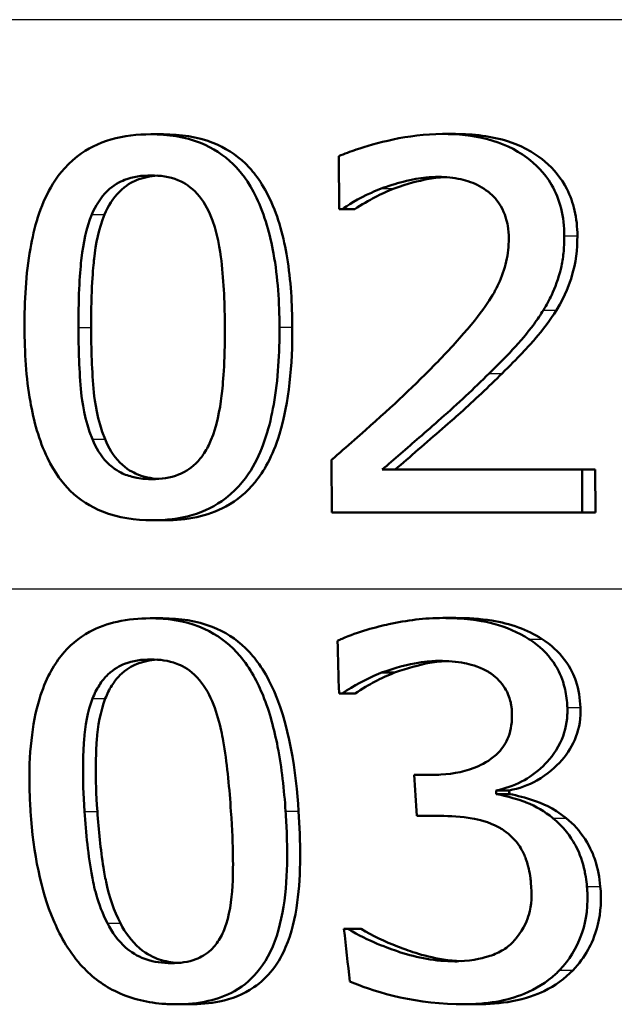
# Model space of a CAD drawing. Header units: millimetres. Extents: x 100 to 2000, y 93 to 2870.
# Tile 15 of 33: x 649 to 653, y 1536 to 1542. Entities that reach past the tile are written whole.
import ezdxf

# ---------------------------------------------------------------- set-up
doc = ezdxf.new("R2010")
doc.units = ezdxf.units.MM
doc.header["$LTSCALE"] = 10
doc.layers.add('Visible Edges(ISO)', color=7, linetype='Continuous', lineweight=50)
doc.layers.add('Visible Tangent Edges(ISO)', color=7, linetype='Continuous', lineweight=25)

msp = doc.modelspace()

# ---------------------------------------------------------------- linework, layer by layer
at = {"layer": 'Visible Edges(ISO)'}
for p, q in [((650.0049, 1541.5563), (650.0907, 1541.5563)), ((651.9698, 1541.5583), (652.0571, 1541.5583)), ((651.2719, 1541.4084), (651.2732, 1541.0518)), ((651.293, 1541.0518), (651.2732, 1541.0518)), ((651.293, 1541.0518), (651.3798, 1541.0518)), ((651.2223, 1539.3602), (651.2237, 1539.0056)), ((651.5645, 1539.2953), (652.9117, 1539.2953)), ((652.9128, 1539.0056), (652.9117, 1539.2953)), ((652.9117, 1539.2953), (652.9998, 1539.2953)), ((652.9998, 1539.2953), (653.0009, 1539.0056)), ((650.0147, 1538.9529), (650.1004, 1538.9529)), ((652.9128, 1539.0056), (651.2237, 1539.0056)), ((652.9128, 1539.0056), (653.0009, 1539.0056)), ((649.9994, 1538.2921), (650.0852, 1538.2921)), ((651.973, 1538.2941), (652.0603, 1538.2941)), ((651.5598, 1537.9254), (651.6469, 1537.9254)), ((651.2949, 1537.7856), (651.2728, 1537.7856)), ((651.2949, 1537.7856), (651.3818, 1537.7856)), ((651.7793, 1537.2366), (651.9012, 1537.2366)), ((652.3316, 1537.1312), (652.4201, 1537.1312)), ((652.3332, 1537.1069), (652.4217, 1537.1069)), ((651.9521, 1536.959), (651.797, 1536.959)), ((651.3064, 1536.1973), (651.3329, 1536.1973)), ((651.3329, 1536.1973), (651.4221, 1536.1973)), ((650.1765, 1535.6888), (650.2661, 1535.6888)), ((652.1111, 1535.6888), (652.2023, 1535.6888))]:
    msp.add_line(p, q, dxfattribs=at)
for points, knots in [([(650.0049, 1541.5563), (649.9141, 1541.5563), (649.8227, 1541.5463), (649.653, 1541.4969), (649.5768, 1541.4598), (649.4222, 1541.3404), (649.3668, 1541.2627), (649.2588, 1541.0736), (649.2172, 1540.9262), (649.1617, 1540.6132), (649.152, 1540.4282), (649.1526, 1540.2536)], [-0.1533658, -0.1533658, -0.1533658, -0.1533658, -0.1349126, -0.1349126, -0.117459, -0.117459, -0.0952159, -0.0952159, -0.0523708, -0.0523708, 0, 0, 0, 0]), ([(650.8715, 1540.2556), (650.8709, 1540.4194), (650.8603, 1540.5903), (650.8088, 1540.8801), (650.7729, 1541.0111), (650.6628, 1541.2395), (650.605, 1541.3094), (650.4955, 1541.4171), (650.4222, 1541.4644), (650.2336, 1541.5401), (650.1191, 1541.5563), (650.0049, 1541.5563)], [-0.1267582, -0.1267582, -0.1267582, -0.1267582, -0.1008969, -0.1008969, -0.0803252, -0.0803252, -0.0609455, -0.0609455, -0.0342693, -0.0342693, 0, 0, 0, 0]), ([(650.0907, 1541.5563), (650.2035, 1541.5563), (650.3166, 1541.5405), (650.5042, 1541.4667), (650.5777, 1541.42), (650.6898, 1541.3114), (650.7509, 1541.2382), (650.8648, 1540.9967), (650.9006, 1540.8586), (650.9478, 1540.571), (650.9573, 1540.4104), (650.9579, 1540.2556)], [0, 0, 0, 0, 0.0338468, 0.0338468, 0.0604584, 0.0604584, 0.0806621, 0.0806621, 0.1018296, 0.1018296, 0.1258601, 0.1258601, 0.1258601, 0.1258601]), ([(651.9698, 1541.5583), (651.7355, 1541.5583), (651.5149, 1541.4948), (651.3491, 1541.4399), (651.3088, 1541.425), (651.2719, 1541.4084)], [-0.05247142, -0.05247142, -0.05247142, -0.05247142, -0.0121494, -0.0121494, 0, 0, 0, 0]), ([(652.7916, 1540.8715), (652.7914, 1540.9339), (652.7848, 1540.9962), (652.7554, 1541.1129), (652.7341, 1541.1663), (652.6565, 1541.2987), (652.5947, 1541.3573), (652.4612, 1541.4577), (652.3701, 1541.4979), (652.1747, 1541.5485), (652.0714, 1541.5583), (651.9698, 1541.5583)], [-0.1058257, -0.1058257, -0.1058257, -0.1058257, -0.092733, -0.092733, -0.0805766, -0.0805766, -0.0605252, -0.0605252, -0.0304683, -0.0304683, 0, 0, 0, 0]), ([(652.0571, 1541.5583), (652.1777, 1541.5583), (652.301, 1541.5446), (652.5351, 1541.4677), (652.6125, 1541.4133), (652.722, 1541.3199), (652.7719, 1541.2588), (652.832, 1541.1416), (652.8492, 1541.0934), (652.8737, 1540.987), (652.8794, 1540.9293), (652.8796, 1540.8715)], [0, 0, 0, 0, 0.0361779, 0.0361779, 0.0738718, 0.0738718, 0.121377, 0.121377, 0.1518091, 0.1518091, 0.1860228, 0.1860228, 0.1860228, 0.1860228]), ([(649.6069, 1541.0153), (649.6317, 1541.0738), (649.6651, 1541.1287), (649.7533, 1541.2146), (649.7955, 1541.2361), (649.8835, 1541.2706), (649.9452, 1541.2787), (650.006, 1541.2787)], [-0.03913852, -0.03913852, -0.03913852, -0.03913852, -0.02834966, -0.02834966, -0.01824503, -0.01824503, 0, 0, 0, 0]), ([(650.0488, 1541.2773), (650.0002, 1541.274), (649.9519, 1541.2647), (649.8773, 1541.234), (649.835, 1541.212), (649.7486, 1541.1254), (649.7164, 1541.072), (649.6923, 1541.0153)], [0.00428446, 0.00428446, 0.00428446, 0.00428446, 0.01885432, 0.01885432, 0.0284816, 0.0284816, 0.03826227, 0.03826227, 0.03826227, 0.03826227]), ([(650.006, 1541.2787), (650.0673, 1541.2787), (650.1298, 1541.2705), (650.2129, 1541.237), (650.2563, 1541.216), (650.3451, 1541.1284), (650.3776, 1541.0758), (650.402, 1541.0194)], [-0.07859924, -0.07859924, -0.07859924, -0.07859924, -0.03741751, -0.03741751, -0.01842302, -0.01842302, 0, 0, 0, 0]), ([(651.5573, 1541.1896), (651.6054, 1541.2079), (651.6545, 1541.2233), (651.7693, 1541.2526), (651.8177, 1541.2603), (651.8873, 1541.2672), (651.9158, 1541.2686), (651.9443, 1541.2686)], [-0.03049199, -0.03049199, -0.03049199, -0.03049199, -0.02097219, -0.02097219, -0.00856402, -0.00856402, 0, 0, 0, 0]), ([(651.9871, 1541.2674), (651.9461, 1541.2653), (651.9054, 1541.2603), (651.8139, 1541.2429), (651.733, 1541.2233), (651.6443, 1541.1896)], [0.00446138, 0.00446138, 0.00446138, 0.00446138, 0.01680627, 0.01680627, 0.03238192, 0.03238192, 0.03238192, 0.03238192]), ([(651.9443, 1541.2686), (651.9943, 1541.2686), (652.0445, 1541.264), (652.1373, 1541.2432), (652.1801, 1541.2281), (652.2411, 1541.1951), (652.2611, 1541.1821), (652.28, 1541.1673)], [-0.03591287, -0.03591287, -0.03591287, -0.03591287, -0.02081583, -0.02081583, -0.00719289, -0.00719289, 0, 0, 0, 0]), ([(651.293, 1541.0518), (651.3236, 1541.0715), (651.4045, 1541.1235), (651.5127, 1541.1723), (651.5348, 1541.1813), (651.5573, 1541.1896)], [-0.03560935, -0.03560935, -0.03560935, -0.03560935, -0.00718593, -0.00718593, 0, 0, 0, 0]), ([(651.6443, 1541.1896), (651.5991, 1541.173), (651.5554, 1541.1533), (651.4802, 1541.1127), (651.4217, 1541.0788), (651.3798, 1541.0518)], [0, 0, 0, 0, 0.01442126, 0.01442126, 0.02563672, 0.02563672, 0.02563672, 0.02563672]), ([(652.28, 1541.1673), (652.3142, 1541.1405), (652.342, 1541.1082), (652.3926, 1541.0207), (652.4043, 1540.9729), (652.4147, 1540.9112), (652.4169, 1540.8822), (652.417, 1540.8533)], [-0.02638412, -0.02638412, -0.02638412, -0.02638412, -0.01877665, -0.01877665, -0.00867799, -0.00867799, 0, 0, 0, 0]), ([(649.5164, 1540.2536), (649.5155, 1540.485), (649.5277, 1540.6369), (649.5483, 1540.8193), (649.5686, 1540.9246), (649.6069, 1541.0153)], [-0.05522621, -0.05522621, -0.05522621, -0.05522621, -0.02955044, -0.02955044, 0, 0, 0, 0]), ([(649.6923, 1541.0153), (649.6535, 1540.9233), (649.6331, 1540.8163), (649.6155, 1540.6568), (649.6009, 1540.5051), (649.6018, 1540.2536)], [0, 0, 0, 0, 0.0299635, 0.0299635, 0.0482809, 0.0482809, 0.0482809, 0.0482809]), ([(650.402, 1541.0194), (650.4534, 1540.9003), (650.4718, 1540.7682), (650.4969, 1540.558), (650.5027, 1540.4006), (650.5033, 1540.2556)], [-0.06334667, -0.06334667, -0.06334667, -0.06334667, -0.04349981, -0.04349981, 0, 0, 0, 0]), ([(652.6506, 1540.3711), (652.6716, 1540.4043), (652.6903, 1540.4387), (652.7278, 1540.5194), (652.7526, 1540.5816), (652.7767, 1540.6879), (652.7821, 1540.7212), (652.7877, 1540.7724), (652.7891, 1540.7901), (652.7912, 1540.829), (652.7917, 1540.8503), (652.7916, 1540.8715)], [-0.06223592, -0.06223592, -0.06223592, -0.06223592, -0.04438898, -0.04438898, -0.02181994, -0.02181994, -0.01168873, -0.01168873, -0.00637489, -0.00637489, 0, 0, 0, 0]), ([(652.8796, 1540.8715), (652.8799, 1540.7801), (652.8694, 1540.6887), (652.8292, 1540.5556), (652.8004, 1540.469), (652.7385, 1540.3711)], [0, 0, 0, 0, 0.02741822, 0.02741822, 0.04172249, 0.04172249, 0.04172249, 0.04172249]), ([(652.417, 1540.8533), (652.4172, 1540.801), (652.4115, 1540.7493), (652.3883, 1540.646), (652.3706, 1540.5956), (652.3149, 1540.4759), (652.2569, 1540.3779), (652.039, 1540.1274), (651.9571, 1540.0413), (651.8784, 1539.9619)], [-0.1883161, -0.1883161, -0.1883161, -0.1883161, -0.1444186, -0.1444186, -0.0994443, -0.0994443, -0.0335419, -0.0335419, 0, 0, 0, 0]), ([(652.2847, 1539.9436), (652.3923, 1540.0482), (652.4987, 1540.1557), (652.6098, 1540.3073), (652.631, 1540.3387), (652.6506, 1540.3711)], [-0.05637346, -0.05637346, -0.05637346, -0.05637346, -0.01136091, -0.01136091, 0, 0, 0, 0]), ([(652.7385, 1540.3711), (652.6962, 1540.3017), (652.6469, 1540.2362), (652.5551, 1540.1309), (652.4767, 1540.045), (652.3722, 1539.9436)], [0, 0, 0, 0, 0.02438599, 0.02438599, 0.04194053, 0.04194053, 0.04194053, 0.04194053]), ([(649.1526, 1540.2536), (649.1532, 1540.0884), (649.1636, 1539.9154), (649.2147, 1539.624), (649.2502, 1539.4921), (649.3574, 1539.2693), (649.4129, 1539.2002), (649.5244, 1539.0908), (649.597, 1539.0441), (649.7851, 1538.9689), (649.9002, 1538.9529), (650.0147, 1538.9529)], [-0.1331004, -0.1331004, -0.1331004, -0.1331004, -0.1040849, -0.1040849, -0.0812126, -0.0812126, -0.0607627, -0.0607627, -0.0343628, -0.0343628, 0, 0, 0, 0]), ([(649.6103, 1539.4999), (649.5559, 1539.6316), (649.5411, 1539.7585), (649.5211, 1539.9533), (649.5169, 1540.1144), (649.5164, 1540.2536)], [-0.05841362, -0.05841362, -0.05841362, -0.05841362, -0.0417702, -0.0417702, 0, 0, 0, 0]), ([(649.6018, 1540.2536), (649.6023, 1540.1147), (649.6065, 1539.9543), (649.6264, 1539.7587), (649.6413, 1539.6317), (649.6958, 1539.4999)], [0, 0, 0, 0, 0.04165658, 0.04165658, 0.0586475, 0.0586475, 0.0586475, 0.0586475]), ([(650.0147, 1538.9529), (650.1044, 1538.9529), (650.1946, 1538.9629), (650.3643, 1539.0119), (650.4414, 1539.0492), (650.599, 1539.1706), (650.6557, 1539.2506), (650.7647, 1539.4406), (650.8071, 1539.5897), (650.8625, 1539.9023), (650.8721, 1540.0837), (650.8715, 1540.2556)], [-0.1516956, -0.1516956, -0.1516956, -0.1516956, -0.1340973, -0.1340973, -0.1170688, -0.1170688, -0.0950918, -0.0950918, -0.0515646, -0.0515646, 0, 0, 0, 0]), ([(650.9579, 1540.2556), (650.9588, 1540.003), (650.9375, 1539.748), (650.8246, 1539.3813), (650.7646, 1539.2804), (650.6516, 1539.1424), (650.5862, 1539.0875), (650.4481, 1539.0124), (650.3821, 1538.9892), (650.2436, 1538.9592), (650.1719, 1538.9529), (650.1004, 1538.9529)], [0, 0, 0, 0, 0.0758009, 0.0758009, 0.1296938, 0.1296938, 0.180986, 0.180986, 0.2224424, 0.2224424, 0.2645895, 0.2645895, 0.2645895, 0.2645895]), ([(650.5033, 1540.2556), (650.5042, 1540.013), (650.4904, 1539.8691), (650.4696, 1539.6943), (650.4486, 1539.5859), (650.4099, 1539.4939)], [-0.05300859, -0.05300859, -0.05300859, -0.05300859, -0.02996858, -0.02996858, 0, 0, 0, 0]), ([(651.8784, 1539.9619), (651.7302, 1539.8123), (651.5794, 1539.6735), (651.3254, 1539.4498), (651.2739, 1539.4048), (651.2223, 1539.3602)], [-0.1015489, -0.1015489, -0.1015489, -0.1015489, -0.0204715, -0.0204715, 0, 0, 0, 0]), ([(651.5645, 1539.2953), (651.643, 1539.3625), (651.7325, 1539.4402), (651.9007, 1539.5868), (652.0186, 1539.6899), (652.1804, 1539.8415), (652.2331, 1539.8922), (652.2847, 1539.9436)], [-0.1077634, -0.1077634, -0.1077634, -0.1077634, -0.0665303, -0.0665303, -0.0218517, -0.0218517, 0, 0, 0, 0]), ([(652.3722, 1539.9436), (652.2812, 1539.853), (652.1865, 1539.7642), (652.0482, 1539.6397), (652.0271, 1539.6211), (651.8635, 1539.4783), (651.7492, 1539.3789), (651.6514, 1539.2953)], [0, 0, 0, 0, 0.03853397, 0.03853397, 0.05584149, 0.05584149, 0.08611001, 0.08611001, 0.08611001, 0.08611001]), ([(650.0136, 1539.2305), (649.9794, 1539.2305), (649.9448, 1539.233), (649.881, 1539.2445), (649.8514, 1539.2528), (649.8003, 1539.2746), (649.7554, 1539.2966), (649.6655, 1539.3889), (649.6337, 1539.4424), (649.6103, 1539.4999)], [-0.09092084, -0.09092084, -0.09092084, -0.09092084, -0.06332503, -0.06332503, -0.03867846, -0.03867846, -0.0186283, -0.0186283, 0, 0, 0, 0]), ([(649.6958, 1539.4999), (649.7193, 1539.4421), (649.7513, 1539.3884), (649.8417, 1539.2961), (649.8867, 1539.2742), (649.956, 1539.2449), (650.0059, 1539.2353), (650.056, 1539.2319)], [0, 0, 0, 0, 0.01872804, 0.01872804, 0.03876138, 0.03876138, 0.07834967, 0.07834967, 0.07834967, 0.07834967]), ([(650.4099, 1539.4939), (650.3974, 1539.4634), (650.3824, 1539.4339), (650.348, 1539.3809), (650.3292, 1539.3574), (650.2659, 1539.2956), (650.2239, 1539.2738), (650.1354, 1539.2387), (650.0742, 1539.2305), (650.0136, 1539.2305)], [-0.03977992, -0.03977992, -0.03977992, -0.03977992, -0.0339202, -0.0339202, -0.02854649, -0.02854649, -0.01817675, -0.01817675, 0, 0, 0, 0]), ([(649.9994, 1538.2921), (649.9251, 1538.2921), (649.8504, 1538.2854), (649.7129, 1538.2543), (649.6502, 1538.2319), (649.5166, 1538.1591), (649.4527, 1538.105), (649.348, 1537.9743), (649.2943, 1537.8832), (649.2026, 1537.5791), (649.1812, 1537.3737), (649.1877, 1537.0894), (649.19, 1537.0393), (649.1934, 1536.9894)], [-0.3004129, -0.3004129, -0.3004129, -0.3004129, -0.2489104, -0.2489104, -0.2025513, -0.2025513, -0.1433017, -0.1433017, -0.0861745, -0.0861745, -0.0151673, -0.0151673, 0, 0, 0, 0]), ([(650.9127, 1536.9914), (650.903, 1537.135), (650.8867, 1537.2829), (650.8368, 1537.5412), (650.8056, 1537.66), (650.7251, 1537.8584), (650.676, 1537.9544), (650.5457, 1538.1077), (650.4775, 1538.163), (650.3053, 1538.2526), (650.2042, 1538.2781), (650.0667, 1538.2907), (650.033, 1538.2921), (649.9994, 1538.2921)], [-0.1948832, -0.1948832, -0.1948832, -0.1948832, -0.143733, -0.143733, -0.1017855, -0.1017855, -0.068282, -0.068282, -0.0414439, -0.0414439, -0.0100897, -0.0100897, 0, 0, 0, 0]), ([(650.0852, 1538.2921), (650.1985, 1538.2921), (650.3121, 1538.2761), (650.5023, 1538.2012), (650.5774, 1538.1532), (650.6917, 1538.0425), (650.7534, 1537.9688), (650.9419, 1537.5855), (650.9826, 1537.2452), (651.0002, 1536.9914)], [0, 0, 0, 0, 0.0340202, 0.0340202, 0.0612848, 0.0612848, 0.0817302, 0.0817302, 0.1274853, 0.1274853, 0.1274853, 0.1274853]), ([(651.973, 1538.2941), (651.8509, 1538.2941), (651.7288, 1538.2784), (651.5271, 1538.2339), (651.3985, 1538.2013), (651.2832, 1538.1497), (651.2733, 1538.145), (651.2636, 1538.1402)], [-0.08801735, -0.08801735, -0.08801735, -0.08801735, -0.03791609, -0.03791609, -0.00326889, -0.00326889, 0, 0, 0, 0]), ([(652.5533, 1538.1523), (652.4796, 1538.199), (652.4001, 1538.2328), (652.2552, 1538.2715), (652.1604, 1538.2903), (652.0029, 1538.294), (651.988, 1538.2941), (651.973, 1538.2941)], [-0.106868, -0.106868, -0.106868, -0.106868, -0.0472693, -0.0472693, -0.0044777, -0.0044777, 0, 0, 0, 0]), ([(652.0603, 1538.2941), (652.1409, 1538.2941), (652.2237, 1538.2893), (652.365, 1538.2665), (652.4236, 1538.252), (652.5375, 1538.2102), (652.5908, 1538.1842), (652.6411, 1538.1523)], [0, 0, 0, 0, 0.02416393, 0.02416393, 0.04293737, 0.04293737, 0.06105215, 0.06105215, 0.06105215, 0.06105215]), ([(652.8119, 1537.6904), (652.8115, 1537.7013), (652.8108, 1537.7122), (652.8066, 1537.7633), (652.8, 1537.8032), (652.7731, 1537.8994), (652.7514, 1537.9417), (652.6941, 1538.0354), (652.643, 1538.0884), (652.573, 1538.1392), (652.5632, 1538.1459), (652.5533, 1538.1523)], [-0.04569538, -0.04569538, -0.04569538, -0.04569538, -0.04375634, -0.04375634, -0.03657083, -0.03657083, -0.0259822, -0.0259822, -0.0035504, -0.0035504, 0, 0, 0, 0]), ([(652.6411, 1538.1523), (652.6999, 1538.1143), (652.7517, 1538.0681), (652.8351, 1537.9567), (652.8567, 1537.9051), (652.8883, 1537.8119), (652.8978, 1537.7513), (652.9002, 1537.6904)], [0, 0, 0, 0, 0.0210101, 0.0210101, 0.04182846, 0.04182846, 0.07585134, 0.07585134, 0.07585134, 0.07585134]), ([(649.6119, 1537.7512), (649.6242, 1537.7825), (649.6392, 1537.813), (649.674, 1537.8673), (649.6931, 1537.8913), (649.7558, 1537.9519), (649.7963, 1537.9727), (649.8833, 1538.0067), (649.9443, 1538.0145), (650.0043, 1538.0145)], [-0.03954601, -0.03954601, -0.03954601, -0.03954601, -0.03353125, -0.03353125, -0.02804277, -0.02804277, -0.01799662, -0.01799662, 0, 0, 0, 0]), ([(650.0473, 1538.0131), (649.9992, 1538.0099), (649.9514, 1538.0007), (649.8779, 1537.9704), (649.8371, 1537.9491), (649.7754, 1537.8872), (649.7574, 1537.864), (649.7241, 1537.8114), (649.7096, 1537.7817), (649.6976, 1537.7512)], [0.00428584, 0.00428584, 0.00428584, 0.00428584, 0.01868056, 0.01868056, 0.02813225, 0.02813225, 0.03292523, 0.03292523, 0.03827827, 0.03827827, 0.03827827, 0.03827827]), ([(650.0043, 1538.0145), (650.0635, 1538.0145), (650.1236, 1538.0069), (650.2086, 1537.9748), (650.2527, 1537.9539), (650.3452, 1537.8667), (650.3802, 1537.8129), (650.4069, 1537.7552)], [-0.07374399, -0.07374399, -0.07374399, -0.07374399, -0.03812882, -0.03812882, -0.01911236, -0.01911236, 0, 0, 0, 0]), ([(651.5598, 1537.9254), (651.7584, 1537.9981), (651.8969, 1538.0033), (651.9333, 1538.0043), (651.9414, 1538.0044), (651.9495, 1538.0044)], [-0.01093385, -0.01093385, -0.01093385, -0.01093385, -0.00242905, -0.00242905, 0, 0, 0, 0]), ([(651.9947, 1538.0034), (651.9529, 1538.0014), (651.9113, 1537.9965), (651.8154, 1537.9782), (651.7347, 1537.9576), (651.6469, 1537.9254)], [0.00422297, 0.00422297, 0.00422297, 0.00422297, 0.01683468, 0.01683468, 0.0335202, 0.0335202, 0.0335202, 0.0335202]), ([(651.9495, 1538.0044), (652.0064, 1538.0044), (652.0633, 1537.9998), (652.1521, 1537.983), (652.2069, 1537.9705), (652.273, 1537.9343), (652.2789, 1537.9309), (652.2846, 1537.9274)], [-0.05775637, -0.05775637, -0.05775637, -0.05775637, -0.02265302, -0.02265302, -0.00201425, -0.00201425, 0, 0, 0, 0]), ([(651.2949, 1537.7856), (651.3722, 1537.8362), (651.4535, 1537.882), (651.5459, 1537.9199), (651.5528, 1537.9227), (651.5598, 1537.9254)], [-0.02998523, -0.02998523, -0.02998523, -0.02998523, -0.0022392, -0.0022392, 0, 0, 0, 0]), ([(651.6469, 1537.9254), (651.6018, 1537.9076), (651.5557, 1537.8872), (651.4786, 1537.8457), (651.4262, 1537.8146), (651.3818, 1537.7856)], [0, 0, 0, 0, 0.01455149, 0.01455149, 0.02625758, 0.02625758, 0.02625758, 0.02625758]), ([(652.2846, 1537.9274), (652.2901, 1537.924), (652.2956, 1537.9204), (652.3376, 1537.8909), (652.3675, 1537.8586), (652.3986, 1537.8093), (652.4117, 1537.7872), (652.4262, 1537.7412), (652.4294, 1537.7281), (652.4335, 1537.7066), (652.4348, 1537.6982), (652.4371, 1537.6786), (652.438, 1537.6673), (652.4384, 1537.656)], [-0.06018099, -0.06018099, -0.06018099, -0.06018099, -0.05514115, -0.05514115, -0.02046915, -0.02046915, -0.01001795, -0.01001795, -0.00595336, -0.00595336, -0.00341176, -0.00341176, 0, 0, 0, 0]), ([(649.5573, 1536.9894), (649.5416, 1537.2222), (649.5476, 1537.3869), (649.5615, 1537.5643), (649.5778, 1537.664), (649.6119, 1537.7512)], [-0.05370416, -0.05370416, -0.05370416, -0.05370416, -0.02819331, -0.02819331, 0, 0, 0, 0]), ([(649.6976, 1537.7512), (649.6635, 1537.6637), (649.6472, 1537.5638), (649.6337, 1537.3873), (649.6278, 1537.2228), (649.6438, 1536.9894)], [0, 0, 0, 0, 0.02827254, 0.02827254, 0.0534034, 0.0534034, 0.0534034, 0.0534034]), ([(650.4069, 1537.7552), (650.4619, 1537.6363), (650.4859, 1537.5034), (650.5202, 1537.294), (650.5344, 1537.1383), (650.5443, 1536.9914)], [-0.0649151, -0.0649151, -0.0649151, -0.0649151, -0.04468812, -0.04468812, 0, 0, 0, 0]), ([(652.3316, 1537.1312), (652.3915, 1537.143), (652.4488, 1537.1623), (652.5565, 1537.2183), (652.6047, 1537.2536), (652.6837, 1537.3303), (652.7301, 1537.3821), (652.7928, 1537.5121), (652.8082, 1537.5745), (652.8124, 1537.6568), (652.8125, 1537.6736), (652.8119, 1537.6904)], [-0.106255, -0.106255, -0.106255, -0.106255, -0.077266, -0.077266, -0.0485344, -0.0485344, -0.0248042, -0.0248042, -0.0050653, -0.0050653, 0, 0, 0, 0]), ([(652.9002, 1537.6904), (652.9028, 1537.6227), (652.8937, 1537.5566), (652.8482, 1537.4349), (652.8155, 1537.3826), (652.7349, 1537.2902), (652.6795, 1537.2393), (652.5487, 1537.1662), (652.486, 1537.1442), (652.4201, 1537.1312)], [0, 0, 0, 0, 0.02040585, 0.02040585, 0.03915844, 0.03915844, 0.05731294, 0.05731294, 0.07202923, 0.07202923, 0.07202923, 0.07202923]), ([(652.4384, 1537.656), (652.4395, 1537.6271), (652.4384, 1537.5981), (652.4304, 1537.5433), (652.424, 1537.5176), (652.3993, 1537.4533), (652.377, 1537.4182), (652.3048, 1537.3429), (652.2534, 1537.314), (652.1343, 1537.2596), (652.0465, 1537.243), (651.9399, 1537.2371), (651.9205, 1537.2366), (651.9012, 1537.2366)], [-0.06577483, -0.06577483, -0.06577483, -0.06577483, -0.05967178, -0.05967178, -0.05405981, -0.05405981, -0.04509053, -0.04509053, -0.03203508, -0.03203508, -0.0058002, -0.0058002, 0, 0, 0, 0]), ([(652.7141, 1536.9449), (652.6598, 1536.9888), (652.6004, 1537.0246), (652.5169, 1537.0566), (652.4417, 1537.0845), (652.3476, 1537.1042), (652.3404, 1537.1056), (652.3332, 1537.1069)], [-0.1264073, -0.1264073, -0.1264073, -0.1264073, -0.0288701, -0.0288701, -0.002199, -0.002199, 0, 0, 0, 0]), ([(652.4217, 1537.1069), (652.4762, 1537.0969), (652.5308, 1537.0817), (652.6381, 1537.0455), (652.7148, 1537.0163), (652.8032, 1536.9449)], [0, 0, 0, 0, 0.01665673, 0.01665673, 0.03406219, 0.03406219, 0.03406219, 0.03406219]), ([(649.1934, 1536.9894), (649.2126, 1536.7028), (649.2638, 1536.4555), (649.3859, 1536.1661), (649.4433, 1536.0547), (649.5963, 1535.8829), (649.6726, 1535.8232), (649.8602, 1535.7291), (649.9676, 1535.7024), (650.1113, 1535.6901), (650.1439, 1535.6888), (650.1765, 1535.6888)], [-0.2017762, -0.2017762, -0.2017762, -0.2017762, -0.1133202, -0.1133202, -0.0730592, -0.0730592, -0.0432728, -0.0432728, -0.0097775, -0.0097775, 0, 0, 0, 0]), ([(649.7116, 1536.2358), (649.644, 1536.3681), (649.6186, 1536.4949), (649.5826, 1536.6892), (649.5671, 1536.8437), (649.5573, 1536.9894)], [-0.06178266, -0.06178266, -0.06178266, -0.06178266, -0.0443316, -0.0443316, 0, 0, 0, 0]), ([(649.6438, 1536.9894), (649.6524, 1536.8635), (649.6653, 1536.7329), (649.6918, 1536.5687), (649.6985, 1536.5331), (649.7255, 1536.4115), (649.756, 1536.3206), (649.7996, 1536.2358)], [0, 0, 0, 0, 0.03832437, 0.03832437, 0.05149076, 0.05149076, 0.09437483, 0.09437483, 0.09437483, 0.09437483]), ([(650.1765, 1535.6888), (650.2487, 1535.6888), (650.3215, 1535.6952), (650.4541, 1535.7255), (650.5138, 1535.7472), (650.6356, 1535.8161), (650.6915, 1535.8651), (650.7924, 1535.9957), (650.8346, 1536.083), (650.9211, 1536.3907), (650.9281, 1536.6277), (650.9189, 1536.8889), (650.9162, 1536.9403), (650.9127, 1536.9914)], [-0.1953859, -0.1953859, -0.1953859, -0.1953859, -0.1680121, -0.1680121, -0.1436506, -0.1436506, -0.1143461, -0.1143461, -0.0795851, -0.0795851, -0.0155722, -0.0155722, 0, 0, 0, 0]), ([(651.0002, 1536.9914), (651.0142, 1536.7894), (651.0182, 1536.5712), (650.9769, 1536.2727), (650.9533, 1536.1681), (650.8947, 1536.0305), (650.867, 1535.9759), (650.7891, 1535.8762), (650.7474, 1535.8365), (650.6292, 1535.7559), (650.5506, 1535.7255), (650.4013, 1535.6943), (650.3334, 1535.6888), (650.2661, 1535.6888)], [0, 0, 0, 0, 0.0615306, 0.0615306, 0.0932935, 0.0932935, 0.1079452, 0.1079452, 0.1203577, 0.1203577, 0.1382489, 0.1382489, 0.1523113, 0.1523113, 0.1523113, 0.1523113]), ([(650.5443, 1536.9914), (650.5614, 1536.7396), (650.5589, 1536.5874), (650.5529, 1536.4279), (650.5419, 1536.3208), (650.5124, 1536.2297)], [-0.04911258, -0.04911258, -0.04911258, -0.04911258, -0.02948256, -0.02948256, 0, 0, 0, 0]), ([(651.9521, 1536.959), (652.0247, 1536.959), (652.0979, 1536.9541), (652.2107, 1536.9353), (652.28, 1536.9213), (652.3584, 1536.8779), (652.3651, 1536.874), (652.3718, 1536.8699)], [-0.06968443, -0.06968443, -0.06968443, -0.06968443, -0.02702027, -0.02702027, -0.00234931, -0.00234931, 0, 0, 0, 0]), ([(652.9441, 1536.4829), (652.9421, 1536.5046), (652.9394, 1536.5262), (652.9339, 1536.5607), (652.9315, 1536.5738), (652.9164, 1536.6457), (652.8974, 1536.7036), (652.8514, 1536.7884), (652.8102, 1536.8613), (652.7286, 1536.9331), (652.7215, 1536.9391), (652.7141, 1536.9449)], [-0.11272, -0.11272, -0.11272, -0.11272, -0.0944688, -0.0944688, -0.0833186, -0.0833186, -0.0328494, -0.0328494, -0.0028304, -0.0028304, 0, 0, 0, 0]), ([(652.8032, 1536.9449), (652.8543, 1536.9046), (652.8965, 1536.8558), (652.9692, 1536.7429), (652.988, 1536.6944), (653.0176, 1536.6036), (653.0284, 1536.5429), (653.0341, 1536.4829)], [0, 0, 0, 0, 0.01968339, 0.01968339, 0.04085421, 0.04085421, 0.07744777, 0.07744777, 0.07744777, 0.07744777]), ([(652.3718, 1536.8699), (652.3761, 1536.8672), (652.3804, 1536.8644), (652.4276, 1536.8324), (652.4627, 1536.7957), (652.5097, 1536.7235), (652.5213, 1536.6981), (652.5348, 1536.6636), (652.5398, 1536.6485), (652.5471, 1536.6231), (652.5496, 1536.6128), (652.5567, 1536.5817), (652.5603, 1536.5605), (652.5644, 1536.5287), (652.5656, 1536.518), (652.5665, 1536.5073)], [-0.03482628, -0.03482628, -0.03482628, -0.03482628, -0.03388011, -0.03388011, -0.02432913, -0.02432913, -0.01791105, -0.01791105, -0.01305594, -0.01305594, -0.00983221, -0.00983221, -0.00329494, -0.00329494, 0, 0, 0, 0]), ([(652.5665, 1536.5073), (652.5734, 1536.432), (652.5716, 1536.3571), (652.5432, 1536.262), (652.5218, 1536.2027), (652.464, 1536.1302), (652.4589, 1536.1242), (652.4538, 1536.1183)], [-0.08140966, -0.08140966, -0.08140966, -0.08140966, -0.02826615, -0.02826615, -0.00239123, -0.00239123, 0, 0, 0, 0]), ([(652.7596, 1535.9197), (652.8244, 1535.9884), (652.8727, 1536.0668), (652.9281, 1536.217), (652.9531, 1536.3115), (652.9462, 1536.4559), (652.9453, 1536.4694), (652.9441, 1536.4829)], [-0.1010544, -0.1010544, -0.1010544, -0.1010544, -0.0443596, -0.0443596, -0.0041573, -0.0041573, 0, 0, 0, 0]), ([(653.0341, 1536.4829), (653.0422, 1536.3971), (653.0383, 1536.3113), (652.9992, 1536.1503), (652.9708, 1536.0924), (652.9241, 1536.0077), (652.8903, 1535.9617), (652.8508, 1535.9197)], [0, 0, 0, 0, 0.02647378, 0.02647378, 0.05094141, 0.05094141, 0.08658633, 0.08658633, 0.08658633, 0.08658633]), ([(650.1432, 1535.9663), (650.0848, 1535.9663), (650.026, 1535.9736), (649.9376, 1536.0038), (649.8892, 1536.025), (649.7838, 1536.1165), (649.743, 1536.1735), (649.7116, 1536.2358)], [-0.07717182, -0.07717182, -0.07717182, -0.07717182, -0.04227707, -0.04227707, -0.02130967, -0.02130967, 0, 0, 0, 0]), ([(649.7996, 1536.2358), (649.8316, 1536.1724), (649.8733, 1536.1147), (649.9795, 1536.0241), (650.0272, 1536.0033), (650.102, 1535.9782), (650.1443, 1535.9708), (650.1869, 1535.9678)], [0, 0, 0, 0, 0.02170537, 0.02170537, 0.04226315, 0.04226315, 0.06639052, 0.06639052, 0.06639052, 0.06639052]), ([(650.5124, 1536.2297), (650.5018, 1536.1957), (650.4879, 1536.1625), (650.4536, 1536.104), (650.434, 1536.0786), (650.3774, 1536.0252), (650.3424, 1536.0059), (650.2565, 1535.9734), (650.1993, 1535.9663), (650.1432, 1535.9663)], [-0.04403354, -0.04403354, -0.04403354, -0.04403354, -0.03544399, -0.03544399, -0.02771432, -0.02771432, -0.01684401, -0.01684401, 0, 0, 0, 0]), ([(652.0536, 1535.9785), (651.9264, 1535.9785), (651.8018, 1536.0016), (651.6384, 1536.0556), (651.4885, 1536.1066), (651.3526, 1536.1852), (651.3427, 1536.1911), (651.3329, 1536.1973)], [-0.1700408, -0.1700408, -0.1700408, -0.1700408, -0.0474212, -0.0474212, -0.0034928, -0.0034928, 0, 0, 0, 0]), ([(651.4221, 1536.1973), (651.4968, 1536.1505), (651.5848, 1536.111), (651.686, 1536.0717), (651.7051, 1536.0646), (651.797, 1536.0316), (651.9295, 1535.9872), (652.0954, 1535.9796)], [0, 0, 0, 0, 0.02666047, 0.02666047, 0.03281067, 0.03281067, 0.05616085, 0.05616085, 0.05616085, 0.05616085]), ([(652.4538, 1536.1183), (652.4324, 1536.0946), (652.4081, 1536.0743), (652.3523, 1536.0392), (652.3215, 1536.0254), (652.2602, 1536.0054), (652.1839, 1535.9824), (652.0713, 1535.9786), (652.0625, 1535.9785), (652.0536, 1535.9785)], [-0.1010435, -0.1010435, -0.1010435, -0.1010435, -0.0682192, -0.0682192, -0.0337756, -0.0337756, -0.0026612, -0.0026612, 0, 0, 0, 0]), ([(652.1111, 1535.6888), (652.185, 1535.6888), (652.2595, 1535.694), (652.3974, 1535.7178), (652.4608, 1535.735), (652.6005, 1535.792), (652.6719, 1535.8357), (652.7423, 1535.9019), (652.7511, 1535.9107), (652.7596, 1535.9197)], [-0.07139963, -0.07139963, -0.07139963, -0.07139963, -0.04923925, -0.04923925, -0.02941789, -0.02941789, -0.00378082, -0.00378082, 0, 0, 0, 0]), ([(652.8508, 1535.9197), (652.7949, 1535.8605), (652.7292, 1535.814), (652.6035, 1535.7538), (652.5339, 1535.7272), (652.3614, 1535.6947), (652.2814, 1535.6888), (652.2023, 1535.6888)], [0, 0, 0, 0, 0.0248139, 0.0248139, 0.04203924, 0.04203924, 0.05615921, 0.05615921, 0.05615921, 0.05615921]), ([(651.3462, 1535.8427), (651.4839, 1535.7828), (651.75, 1535.6975), (652.0789, 1535.689), (652.095, 1535.6888), (652.1111, 1535.6888)], [-0.09874132, -0.09874132, -0.09874132, -0.09874132, -0.00482538, -0.00482538, 0, 0, 0, 0])]:
    msp.add_open_spline(points, degree=3, knots=knots, dxfattribs=at)
for points in [[(651.2636, 1538.1402), (651.2657, 1538.0232), (651.2688, 1537.9048), (651.2728, 1537.7856)], [(651.7793, 1537.2366), (651.7847, 1537.1441), (651.7906, 1537.0515), (651.797, 1536.959)], [(652.3332, 1537.1069), (652.3327, 1537.115), (652.3321, 1537.1231), (652.3316, 1537.1312)], [(652.4201, 1537.1312), (652.4206, 1537.1231), (652.4211, 1537.115), (652.4217, 1537.1069)], [(651.3064, 1536.1973), (651.3188, 1536.078), (651.3321, 1535.9596), (651.3462, 1535.8427)]]:
    msp.add_open_spline(points, degree=3, dxfattribs=at)
at = {"layer": 'Visible Tangent Edges(ISO)'}
for p, q in [((698.9752, 1542.329), (635.7722, 1542.329)), ((651.5573, 1541.1896), (651.6443, 1541.1896)), ((649.6069, 1541.0153), (649.6923, 1541.0153)), ((652.7916, 1540.8715), (652.8796, 1540.8715)), ((652.6506, 1540.3711), (652.7385, 1540.3711)), ((649.5164, 1540.2536), (649.6018, 1540.2536)), ((650.8715, 1540.2556), (650.9579, 1540.2556)), ((652.2847, 1539.9436), (652.3722, 1539.9436)), ((649.6103, 1539.4999), (649.6958, 1539.4999)), ((698.9417, 1538.4878), (635.7858, 1538.4878)), ((652.5533, 1538.1523), (652.6411, 1538.1523)), ((649.6119, 1537.7512), (649.6976, 1537.7512)), ((652.8119, 1537.6904), (652.9002, 1537.6904)), ((649.5573, 1536.9894), (649.6438, 1536.9894)), ((650.9127, 1536.9914), (651.0002, 1536.9914)), ((652.7141, 1536.9449), (652.8032, 1536.9449)), ((652.9441, 1536.4829), (653.0341, 1536.4829)), ((649.7116, 1536.2358), (649.7996, 1536.2358)), ((652.7596, 1535.9197), (652.8508, 1535.9197))]:
    msp.add_line(p, q, dxfattribs=at)

doc.saveas('drawing.dxf')
